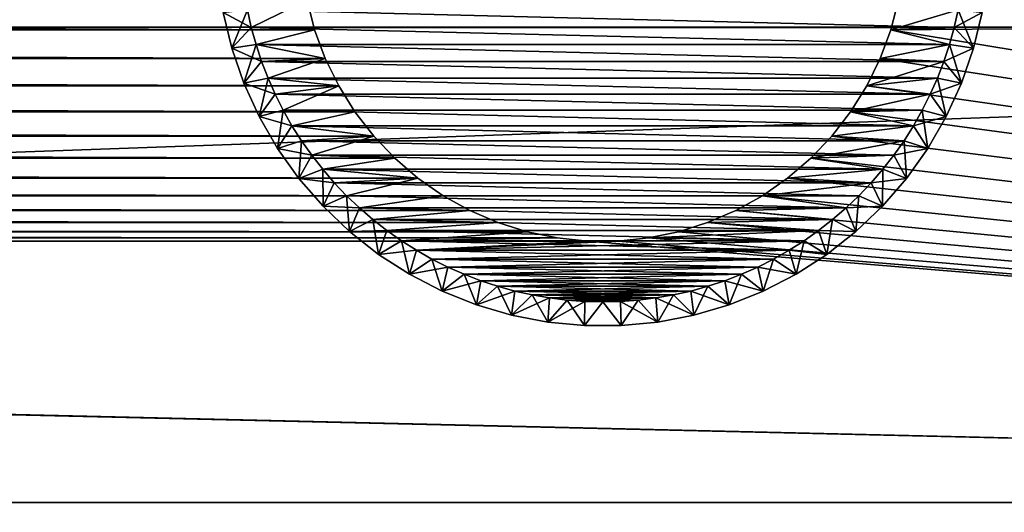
# Model space of a CAD drawing. Extents: x -320 to 320, y -695 to 695.
# Tile 154 of 169: x 141 to 182, y 432 to 453. Entities that reach past the tile are written whole.
import ezdxf

# ---------------------------------------------------------------- set-up
doc = ezdxf.new("R2010")
doc.units = 0
doc.header["$LTSCALE"] = 50.062222
for name, color, linetype in [('1', 7, 'CONTINUOUS'), ('100', 7, 'CONTINUOUS'), ('107', 7, 'CONTINUOUS'), ('108', 7, 'CONTINUOUS'), ('110', 7, 'CONTINUOUS'), ('118', 7, 'CONTINUOUS'), ('120', 7, 'CONTINUOUS'), ('2', 7, 'CONTINUOUS')]:
    doc.layers.add(name, color=color, linetype=linetype)

msp = doc.modelspace()

# ---------------------------------------------------------------- linework, layer by layer
at = {"layer": '1', "color": 7, "linetype": 'CONTINUOUS'}
for points in [[(-152.756, 453.484), (153.073, 452.258), (-153.073, 452.258), (-152.756, 453.484)], [(152.756, 453.484), (153.073, 452.258), (-152.756, 453.484), (152.756, 453.484)], [(177.244, 453.484), (293.162, 453.208), (176.927, 452.258), (177.244, 453.484)], [(293.162, 453.208), (295.58, 432.7), (176.927, 452.258), (293.162, 453.208)], [(-153.073, 452.258), (153.513, 451.071), (-153.513, 451.071), (-153.073, 452.258)], [(153.073, 452.258), (153.513, 451.071), (-153.073, 452.258), (153.073, 452.258)], [(176.927, 452.258), (295.58, 432.7), (176.487, 451.071), (176.927, 452.258)], [(-153.513, 451.071), (154.071, 449.934), (-154.071, 449.934), (-153.513, 451.071)], [(153.513, 451.071), (154.071, 449.934), (-153.513, 451.071), (153.513, 451.071)], [(176.487, 451.071), (295.58, 432.7), (175.929, 449.934), (176.487, 451.071)], [(-154.071, 449.934), (154.74, 448.859), (-154.74, 448.859), (-154.071, 449.934)], [(154.071, 449.934), (154.74, 448.859), (-154.071, 449.934), (154.071, 449.934)], [(175.929, 449.934), (295.58, 432.7), (175.26, 448.859), (175.929, 449.934)], [(-154.74, 448.859), (155.516, 447.858), (-155.515, 447.858), (-154.74, 448.859)], [(154.74, 448.859), (155.516, 447.858), (-154.74, 448.859), (154.74, 448.859)], [(175.26, 448.859), (295.58, 432.7), (174.485, 447.858), (175.26, 448.859)], [(-155.515, 447.858), (156.388, 446.94), (-156.388, 446.94), (-155.515, 447.858)], [(155.516, 447.858), (156.388, 446.94), (-155.515, 447.858), (155.516, 447.858)], [(174.485, 447.858), (295.58, 432.7), (173.612, 446.94), (174.485, 447.858)], [(-156.388, 446.94), (157.349, 446.115), (-157.349, 446.115), (-156.388, 446.94)], [(156.388, 446.94), (157.349, 446.115), (-156.388, 446.94), (156.388, 446.94)], [(173.612, 446.94), (295.58, 432.7), (172.651, 446.115), (173.612, 446.94)], [(-157.349, 446.115), (158.388, 445.392), (-158.388, 445.392), (-157.349, 446.115)], [(157.349, 446.115), (158.388, 445.392), (-157.349, 446.115), (157.349, 446.115)], [(172.651, 446.115), (295.58, 432.7), (171.612, 445.392), (172.651, 446.115)], [(-158.388, 445.392), (159.495, 444.777), (-159.495, 444.777), (-158.388, 445.392)], [(158.388, 445.392), (159.495, 444.777), (-158.388, 445.392), (158.388, 445.392)], [(171.612, 445.392), (295.58, 432.7), (170.505, 444.777), (171.612, 445.392)], [(-159.495, 444.777), (160.659, 444.278), (-160.659, 444.278), (-159.495, 444.777)], [(159.495, 444.777), (160.659, 444.278), (-159.495, 444.777), (159.495, 444.777)], [(170.505, 444.777), (295.58, 432.7), (169.341, 444.278), (170.505, 444.777)], [(-161.867, 443.899), (163.107, 443.644), (-163.107, 443.644), (-161.867, 443.899)], [(-160.659, 444.278), (161.867, 443.899), (-161.867, 443.899), (-160.659, 444.278)], [(161.867, 443.899), (163.107, 443.644), (-161.867, 443.899), (161.867, 443.899)], [(160.659, 444.278), (161.867, 443.899), (-160.659, 444.278), (160.659, 444.278)], [(168.133, 443.899), (295.58, 432.7), (166.893, 443.644), (168.133, 443.899)], [(169.341, 444.278), (295.58, 432.7), (168.133, 443.899), (169.341, 444.278)], [(295.58, 432.7), (-295.58, 432.7), (-165.633, 443.516), (295.58, 432.7)], [(-164.367, 443.516), (295.58, 432.7), (-165.633, 443.516), (-164.367, 443.516)], [(-163.107, 443.644), (164.367, 443.516), (-164.367, 443.516), (-163.107, 443.644)], [(164.367, 443.516), (295.58, 432.7), (-164.367, 443.516), (164.367, 443.516)], [(163.107, 443.644), (164.367, 443.516), (-163.107, 443.644), (163.107, 443.644)], [(165.633, 443.516), (295.58, 432.7), (164.367, 443.516), (165.633, 443.516)], [(166.893, 443.644), (295.58, 432.7), (165.633, 443.516), (166.893, 443.644)], [(-297.887, 412.179), (-295.58, 432.7), (297.887, 412.179), (-297.887, 412.179)], [(297.887, 412.179), (-295.58, 432.7), (295.58, 432.7), (297.887, 412.179)]]:
    msp.add_3dface(points, dxfattribs=at)
at = {"layer": '100', "color": 7, "linetype": 'CONTINUOUS'}
for points in [[(153.073, 452.258), (152.756, 453.484), (153.073, 452.258, -9), (153.073, 452.258)], [(153.073, 452.258, -9), (152.756, 453.484), (152.756, 453.484, -9), (153.073, 452.258, -9)], [(177.244, 453.484), (176.927, 452.258), (177.244, 453.484, -9), (177.244, 453.484)], [(177.244, 453.484, -9), (176.927, 452.258), (176.927, 452.258, -9), (177.244, 453.484, -9)], [(153.513, 451.071), (153.073, 452.258), (153.513, 451.071, -9), (153.513, 451.071)], [(153.513, 451.071, -9), (153.073, 452.258), (153.073, 452.258, -9), (153.513, 451.071, -9)], [(176.927, 452.258), (176.487, 451.071), (176.927, 452.258, -9), (176.927, 452.258)], [(176.927, 452.258, -9), (176.487, 451.071), (176.487, 451.071, -9), (176.927, 452.258, -9)], [(154.071, 449.934), (153.513, 451.071), (154.071, 449.934, -9), (154.071, 449.934)], [(154.071, 449.934, -9), (153.513, 451.071), (153.513, 451.071, -9), (154.071, 449.934, -9)], [(176.487, 451.071), (175.929, 449.934), (176.487, 451.071, -9), (176.487, 451.071)], [(176.487, 451.071, -9), (175.929, 449.934), (175.929, 449.934, -9), (176.487, 451.071, -9)], [(154.74, 448.859), (154.071, 449.934), (154.74, 448.859, -9), (154.74, 448.859)], [(154.74, 448.859, -9), (154.071, 449.934), (154.071, 449.934, -9), (154.74, 448.859, -9)], [(175.929, 449.934), (175.26, 448.859), (175.929, 449.934, -9), (175.929, 449.934)], [(175.929, 449.934, -9), (175.26, 448.859), (175.26, 448.859, -9), (175.929, 449.934, -9)], [(155.516, 447.858), (154.74, 448.859), (155.516, 447.858, -9), (155.516, 447.858)], [(155.516, 447.858, -9), (154.74, 448.859), (154.74, 448.859, -9), (155.516, 447.858, -9)], [(175.26, 448.859), (174.485, 447.858), (175.26, 448.859, -9), (175.26, 448.859)], [(175.26, 448.859, -9), (174.485, 447.858), (174.485, 447.858, -9), (175.26, 448.859, -9)], [(156.388, 446.94), (155.516, 447.858), (156.388, 446.94, -9), (156.388, 446.94)], [(156.388, 446.94, -9), (155.516, 447.858), (155.516, 447.858, -9), (156.388, 446.94, -9)], [(174.485, 447.858), (173.612, 446.94), (174.485, 447.858, -9), (174.485, 447.858)], [(174.485, 447.858, -9), (173.612, 446.94), (173.612, 446.94, -9), (174.485, 447.858, -9)], [(157.349, 446.115), (156.388, 446.94), (157.349, 446.115, -9), (157.349, 446.115)], [(157.349, 446.115, -9), (156.388, 446.94), (156.388, 446.94, -9), (157.349, 446.115, -9)], [(173.612, 446.94), (172.651, 446.115), (173.612, 446.94, -9), (173.612, 446.94)], [(173.612, 446.94, -9), (172.651, 446.115), (172.651, 446.115, -9), (173.612, 446.94, -9)], [(158.388, 445.392), (157.349, 446.115), (158.388, 445.392, -9), (158.388, 445.392)], [(158.388, 445.392, -9), (157.349, 446.115), (157.349, 446.115, -9), (158.388, 445.392, -9)], [(172.651, 446.115), (171.612, 445.392), (172.651, 446.115, -9), (172.651, 446.115)], [(172.651, 446.115, -9), (171.612, 445.392), (171.612, 445.392, -9), (172.651, 446.115, -9)], [(159.495, 444.777), (158.388, 445.392), (159.495, 444.777, -9), (159.495, 444.777)], [(159.495, 444.777, -9), (158.388, 445.392), (158.388, 445.392, -9), (159.495, 444.777, -9)], [(171.612, 445.392), (170.505, 444.777), (171.612, 445.392, -9), (171.612, 445.392)], [(171.612, 445.392, -9), (170.505, 444.777), (170.505, 444.777, -9), (171.612, 445.392, -9)], [(160.659, 444.278), (159.495, 444.777), (160.659, 444.278, -9), (160.659, 444.278)], [(160.659, 444.278, -9), (159.495, 444.777), (159.495, 444.777, -9), (160.659, 444.278, -9)], [(170.505, 444.777), (169.341, 444.278), (170.505, 444.777, -9), (170.505, 444.777)], [(170.505, 444.777, -9), (169.341, 444.278), (169.341, 444.278, -9), (170.505, 444.777, -9)], [(161.867, 443.899), (160.659, 444.278), (161.867, 443.899, -9), (161.867, 443.899)], [(161.867, 443.899, -9), (160.659, 444.278), (160.659, 444.278, -9), (161.867, 443.899, -9)], [(163.107, 443.644), (161.867, 443.899), (163.107, 443.644, -9), (163.107, 443.644)], [(163.107, 443.644, -9), (161.867, 443.899), (161.867, 443.899, -9), (163.107, 443.644, -9)], [(168.133, 443.899), (166.893, 443.644), (168.133, 443.899, -9), (168.133, 443.899)], [(168.133, 443.899, -9), (166.893, 443.644), (166.893, 443.644, -9), (168.133, 443.899, -9)], [(169.341, 444.278), (168.133, 443.899), (169.341, 444.278, -9), (169.341, 444.278)], [(169.341, 444.278, -9), (168.133, 443.899), (168.133, 443.899, -9), (169.341, 444.278, -9)], [(164.367, 443.516), (163.107, 443.644), (164.367, 443.516, -9), (164.367, 443.516)], [(164.367, 443.516, -9), (163.107, 443.644), (163.107, 443.644, -9), (164.367, 443.516, -9)], [(165.633, 443.516), (164.367, 443.516), (165.633, 443.516, -9), (165.633, 443.516)], [(165.633, 443.516, -9), (164.367, 443.516), (164.367, 443.516, -9), (165.633, 443.516, -9)], [(166.893, 443.644), (165.633, 443.516), (166.893, 443.644, -9), (166.893, 443.644)], [(166.893, 443.644, -9), (165.633, 443.516), (165.633, 443.516, -9), (166.893, 443.644, -9)]]:
    msp.add_3dface(points, dxfattribs=at)
at = {"layer": '107', "color": 7, "linetype": 'CONTINUOUS'}
for points in [[(150.45, 452.355, -9), (152.756, 453.484, -9), (150.288, 453.074, -9), (150.45, 452.355, -9)], [(153.073, 452.258, -9), (152.756, 453.484, -9), (150.45, 452.355, -9), (153.073, 452.258, -9)], [(177.244, 453.484, -9), (176.927, 452.258, -9), (179.712, 453.074, -9), (177.244, 453.484, -9)], [(179.712, 453.074, -9), (176.927, 452.258, -9), (179.55, 452.355, -9), (179.712, 453.074, -9)], [(150.646, 451.646, -9), (153.073, 452.258, -9), (150.45, 452.355, -9), (150.646, 451.646, -9)], [(153.513, 451.071, -9), (153.073, 452.258, -9), (150.646, 451.646, -9), (153.513, 451.071, -9)], [(176.927, 452.258, -9), (176.487, 451.071, -9), (179.354, 451.646, -9), (176.927, 452.258, -9)], [(179.55, 452.355, -9), (176.927, 452.258, -9), (179.354, 451.646, -9), (179.55, 452.355, -9)], [(150.877, 450.947, -9), (153.513, 451.071, -9), (150.646, 451.646, -9), (150.877, 450.947, -9)], [(179.354, 451.646, -9), (176.487, 451.071, -9), (179.123, 450.947, -9), (179.354, 451.646, -9)], [(151.142, 450.26, -9), (153.513, 451.071, -9), (150.877, 450.947, -9), (151.142, 450.26, -9)], [(154.071, 449.934, -9), (153.513, 451.071, -9), (151.142, 450.26, -9), (154.071, 449.934, -9)], [(176.487, 451.071, -9), (175.929, 449.934, -9), (179.123, 450.947, -9), (176.487, 451.071, -9)], [(179.123, 450.947, -9), (175.929, 449.934, -9), (178.858, 450.26, -9), (179.123, 450.947, -9)], [(151.44, 449.587, -9), (154.071, 449.934, -9), (151.142, 450.26, -9), (151.44, 449.587, -9)], [(178.858, 450.26, -9), (175.929, 449.934, -9), (178.56, 449.587, -9), (178.858, 450.26, -9)], [(151.771, 448.929, -9), (154.071, 449.934, -9), (151.44, 449.587, -9), (151.771, 448.929, -9)], [(154.74, 448.859, -9), (154.071, 449.934, -9), (151.771, 448.929, -9), (154.74, 448.859, -9)], [(175.929, 449.934, -9), (175.26, 448.859, -9), (178.56, 449.587, -9), (175.929, 449.934, -9)], [(178.56, 449.587, -9), (175.26, 448.859, -9), (178.229, 448.929, -9), (178.56, 449.587, -9)], [(152.134, 448.288, -9), (154.74, 448.859, -9), (151.771, 448.929, -9), (152.134, 448.288, -9)], [(155.516, 447.858, -9), (154.74, 448.859, -9), (152.134, 448.288, -9), (155.516, 447.858, -9)], [(175.26, 448.859, -9), (174.485, 447.858, -9), (177.866, 448.288, -9), (175.26, 448.859, -9)], [(178.229, 448.929, -9), (175.26, 448.859, -9), (177.866, 448.288, -9), (178.229, 448.929, -9)], [(152.528, 447.666, -9), (155.516, 447.858, -9), (152.134, 448.288, -9), (152.528, 447.666, -9)], [(177.866, 448.288, -9), (174.485, 447.858, -9), (177.472, 447.666, -9), (177.866, 448.288, -9)], [(152.952, 447.065, -9), (155.516, 447.858, -9), (152.528, 447.666, -9), (152.952, 447.065, -9)], [(156.388, 446.94, -9), (155.516, 447.858, -9), (152.952, 447.065, -9), (156.388, 446.94, -9)], [(174.485, 447.858, -9), (173.612, 446.94, -9), (177.472, 447.666, -9), (174.485, 447.858, -9)], [(177.472, 447.666, -9), (173.612, 446.94, -9), (177.048, 447.065, -9), (177.472, 447.666, -9)], [(153.405, 446.484, -9), (156.388, 446.94, -9), (152.952, 447.065, -9), (153.405, 446.484, -9)], [(157.349, 446.115, -9), (156.388, 446.94, -9), (153.405, 446.484, -9), (157.349, 446.115, -9)], [(173.612, 446.94, -9), (172.651, 446.115, -9), (176.595, 446.484, -9), (173.612, 446.94, -9)], [(177.048, 447.065, -9), (173.612, 446.94, -9), (176.595, 446.484, -9), (177.048, 447.065, -9)], [(153.886, 445.927, -9), (157.349, 446.115, -9), (153.405, 446.484, -9), (153.886, 445.927, -9)], [(176.595, 446.484, -9), (172.651, 446.115, -9), (176.114, 445.927, -9), (176.595, 446.484, -9)], [(154.393, 445.393, -9), (157.349, 446.115, -9), (153.886, 445.927, -9), (154.393, 445.393, -9)], [(158.388, 445.392, -9), (157.349, 446.115, -9), (154.393, 445.393, -9), (158.388, 445.392, -9)], [(172.651, 446.115, -9), (171.612, 445.392, -9), (176.114, 445.927, -9), (172.651, 446.115, -9)], [(176.114, 445.927, -9), (171.612, 445.392, -9), (175.607, 445.393, -9), (176.114, 445.927, -9)], [(154.927, 444.886, -9), (158.388, 445.392, -9), (154.393, 445.393, -9), (154.927, 444.886, -9)], [(159.495, 444.777, -9), (158.388, 445.392, -9), (154.927, 444.886, -9), (159.495, 444.777, -9)], [(171.612, 445.392, -9), (170.505, 444.777, -9), (175.073, 444.886, -9), (171.612, 445.392, -9)], [(175.607, 445.393, -9), (171.612, 445.392, -9), (175.073, 444.886, -9), (175.607, 445.393, -9)], [(155.484, 444.405, -9), (159.495, 444.777, -9), (154.927, 444.886, -9), (155.484, 444.405, -9)], [(160.659, 444.278, -9), (159.495, 444.777, -9), (155.484, 444.405, -9), (160.659, 444.278, -9)], [(170.505, 444.777, -9), (169.341, 444.278, -9), (174.516, 444.405, -9), (170.505, 444.777, -9)], [(175.073, 444.886, -9), (170.505, 444.777, -9), (174.516, 444.405, -9), (175.073, 444.886, -9)], [(156.065, 443.952, -9), (160.659, 444.278, -9), (155.484, 444.405, -9), (156.065, 443.952, -9)], [(174.516, 444.405, -9), (169.341, 444.278, -9), (173.935, 443.952, -9), (174.516, 444.405, -9)], [(161.867, 443.899, -9), (160.659, 444.278, -9), (156.065, 443.952, -9), (161.867, 443.899, -9)], [(156.666, 443.528, -9), (161.867, 443.899, -9), (156.065, 443.952, -9), (156.666, 443.528, -9)], [(163.107, 443.644, -9), (161.867, 443.899, -9), (156.666, 443.528, -9), (163.107, 443.644, -9)], [(168.133, 443.899, -9), (166.893, 443.644, -9), (173.935, 443.952, -9), (168.133, 443.899, -9)], [(173.935, 443.952, -9), (166.893, 443.644, -9), (173.334, 443.528, -9), (173.935, 443.952, -9)], [(169.341, 444.278, -9), (168.133, 443.899, -9), (173.935, 443.952, -9), (169.341, 444.278, -9)], [(164.367, 443.516, -9), (163.107, 443.644, -9), (156.666, 443.528, -9), (164.367, 443.516, -9)], [(157.288, 443.134, -9), (164.367, 443.516, -9), (156.666, 443.528, -9), (157.288, 443.134, -9)], [(173.334, 443.528, -9), (165.633, 443.516, -9), (157.288, 443.134, -9), (173.334, 443.528, -9)], [(172.712, 443.134, -9), (173.334, 443.528, -9), (157.288, 443.134, -9), (172.712, 443.134, -9)], [(165.633, 443.516, -9), (164.367, 443.516, -9), (157.288, 443.134, -9), (165.633, 443.516, -9)], [(166.893, 443.644, -9), (165.633, 443.516, -9), (173.334, 443.528, -9), (166.893, 443.644, -9)], [(157.929, 442.771, -9), (172.712, 443.134, -9), (157.288, 443.134, -9), (157.929, 442.771, -9)], [(172.071, 442.771, -9), (172.712, 443.134, -9), (157.929, 442.771, -9), (172.071, 442.771, -9)], [(158.587, 442.44, -9), (172.071, 442.771, -9), (157.929, 442.771, -9), (158.587, 442.44, -9)], [(171.413, 442.44, -9), (172.071, 442.771, -9), (158.587, 442.44, -9), (171.413, 442.44, -9)], [(159.26, 442.142, -9), (171.413, 442.44, -9), (158.587, 442.44, -9), (159.26, 442.142, -9)], [(170.74, 442.142, -9), (171.413, 442.44, -9), (159.26, 442.142, -9), (170.74, 442.142, -9)], [(159.947, 441.877, -9), (170.74, 442.142, -9), (159.26, 442.142, -9), (159.947, 441.877, -9)], [(170.053, 441.877, -9), (170.74, 442.142, -9), (159.947, 441.877, -9), (170.053, 441.877, -9)], [(160.646, 441.646, -9), (170.053, 441.877, -9), (159.947, 441.877, -9), (160.646, 441.646, -9)], [(169.354, 441.646, -9), (170.053, 441.877, -9), (160.646, 441.646, -9), (169.354, 441.646, -9)], [(161.355, 441.45, -9), (169.354, 441.646, -9), (160.646, 441.646, -9), (161.355, 441.45, -9)], [(168.645, 441.45, -9), (169.354, 441.646, -9), (161.355, 441.45, -9), (168.645, 441.45, -9)], [(162.074, 441.288, -9), (168.645, 441.45, -9), (161.355, 441.45, -9), (162.074, 441.288, -9)], [(167.926, 441.288, -9), (168.645, 441.45, -9), (162.074, 441.288, -9), (167.926, 441.288, -9)], [(162.799, 441.162, -9), (167.926, 441.288, -9), (162.074, 441.288, -9), (162.799, 441.162, -9)], [(167.201, 441.162, -9), (167.926, 441.288, -9), (162.799, 441.162, -9), (167.201, 441.162, -9)], [(163.53, 441.072, -9), (167.201, 441.162, -9), (162.799, 441.162, -9), (163.53, 441.072, -9)], [(166.47, 441.072, -9), (167.201, 441.162, -9), (163.53, 441.072, -9), (166.47, 441.072, -9)], [(164.264, 441.018, -9), (166.47, 441.072, -9), (163.53, 441.072, -9), (164.264, 441.018, -9)], [(165.736, 441.018, -9), (166.47, 441.072, -9), (164.264, 441.018, -9), (165.736, 441.018, -9)], [(165, 441, -9), (165.736, 441.018, -9), (164.264, 441.018, -9), (165, 441, -9)]]:
    msp.add_3dface(points, dxfattribs=at)
at = {"layer": '108', "color": 7, "linetype": 'CONTINUOUS'}
for points in [[(150.45, 452.355, -59), (150.288, 453.074, -59), (179.55, 452.355, -59), (150.45, 452.355, -59)], [(179.55, 452.355, -59), (150.288, 453.074, -59), (179.712, 453.074, -59), (179.55, 452.355, -59)], [(150.646, 451.646, -59), (150.45, 452.355, -59), (179.354, 451.646, -59), (150.646, 451.646, -59)], [(179.354, 451.646, -59), (150.45, 452.355, -59), (179.55, 452.355, -59), (179.354, 451.646, -59)], [(150.877, 450.947, -59), (150.646, 451.646, -59), (179.123, 450.947, -59), (150.877, 450.947, -59)], [(179.123, 450.947, -59), (150.646, 451.646, -59), (179.354, 451.646, -59), (179.123, 450.947, -59)], [(151.142, 450.26, -59), (150.877, 450.947, -59), (178.858, 450.26, -59), (151.142, 450.26, -59)], [(178.858, 450.26, -59), (150.877, 450.947, -59), (179.123, 450.947, -59), (178.858, 450.26, -59)], [(151.44, 449.587, -59), (151.142, 450.26, -59), (178.56, 449.587, -59), (151.44, 449.587, -59)], [(178.56, 449.587, -59), (151.142, 450.26, -59), (178.858, 450.26, -59), (178.56, 449.587, -59)], [(151.771, 448.929, -59), (151.44, 449.587, -59), (178.229, 448.929, -59), (151.771, 448.929, -59)], [(178.229, 448.929, -59), (151.44, 449.587, -59), (178.56, 449.587, -59), (178.229, 448.929, -59)], [(152.134, 448.288, -59), (151.771, 448.929, -59), (177.866, 448.288, -59), (152.134, 448.288, -59)], [(177.866, 448.288, -59), (151.771, 448.929, -59), (178.229, 448.929, -59), (177.866, 448.288, -59)], [(152.528, 447.666, -59), (152.134, 448.288, -59), (177.472, 447.666, -59), (152.528, 447.666, -59)], [(177.472, 447.666, -59), (152.134, 448.288, -59), (177.866, 448.288, -59), (177.472, 447.666, -59)], [(152.952, 447.065, -59), (152.528, 447.666, -59), (177.048, 447.065, -59), (152.952, 447.065, -59)], [(177.048, 447.065, -59), (152.528, 447.666, -59), (177.472, 447.666, -59), (177.048, 447.065, -59)], [(153.405, 446.484, -59), (152.952, 447.065, -59), (176.595, 446.484, -59), (153.405, 446.484, -59)], [(176.595, 446.484, -59), (152.952, 447.065, -59), (177.048, 447.065, -59), (176.595, 446.484, -59)], [(153.886, 445.927, -59), (153.405, 446.484, -59), (176.114, 445.927, -59), (153.886, 445.927, -59)], [(176.114, 445.927, -59), (153.405, 446.484, -59), (176.595, 446.484, -59), (176.114, 445.927, -59)], [(154.393, 445.393, -59), (153.886, 445.927, -59), (175.607, 445.393, -59), (154.393, 445.393, -59)], [(175.607, 445.393, -59), (153.886, 445.927, -59), (176.114, 445.927, -59), (175.607, 445.393, -59)], [(154.927, 444.886, -59), (154.393, 445.393, -59), (175.073, 444.886, -59), (154.927, 444.886, -59)], [(175.073, 444.886, -59), (154.393, 445.393, -59), (175.607, 445.393, -59), (175.073, 444.886, -59)], [(155.484, 444.405, -59), (154.927, 444.886, -59), (174.516, 444.405, -59), (155.484, 444.405, -59)], [(174.516, 444.405, -59), (154.927, 444.886, -59), (175.073, 444.886, -59), (174.516, 444.405, -59)], [(156.065, 443.952, -59), (155.484, 444.405, -59), (173.935, 443.952, -59), (156.065, 443.952, -59)], [(173.935, 443.952, -59), (155.484, 444.405, -59), (174.516, 444.405, -59), (173.935, 443.952, -59)], [(156.666, 443.528, -59), (156.065, 443.952, -59), (173.334, 443.528, -59), (156.666, 443.528, -59)], [(173.334, 443.528, -59), (156.065, 443.952, -59), (173.935, 443.952, -59), (173.334, 443.528, -59)], [(157.288, 443.134, -59), (156.666, 443.528, -59), (172.712, 443.134, -59), (157.288, 443.134, -59)], [(172.712, 443.134, -59), (156.666, 443.528, -59), (173.334, 443.528, -59), (172.712, 443.134, -59)], [(157.929, 442.771, -59), (157.288, 443.134, -59), (172.071, 442.771, -59), (157.929, 442.771, -59)], [(172.071, 442.771, -59), (157.288, 443.134, -59), (172.712, 443.134, -59), (172.071, 442.771, -59)], [(158.587, 442.44, -59), (157.929, 442.771, -59), (171.413, 442.44, -59), (158.587, 442.44, -59)], [(171.413, 442.44, -59), (157.929, 442.771, -59), (172.071, 442.771, -59), (171.413, 442.44, -59)], [(159.26, 442.142, -59), (158.587, 442.44, -59), (170.74, 442.142, -59), (159.26, 442.142, -59)], [(170.74, 442.142, -59), (158.587, 442.44, -59), (171.413, 442.44, -59), (170.74, 442.142, -59)], [(159.947, 441.877, -59), (159.26, 442.142, -59), (170.053, 441.877, -59), (159.947, 441.877, -59)], [(170.053, 441.877, -59), (159.26, 442.142, -59), (170.74, 442.142, -59), (170.053, 441.877, -59)], [(160.646, 441.646, -59), (159.947, 441.877, -59), (169.354, 441.646, -59), (160.646, 441.646, -59)], [(169.354, 441.646, -59), (159.947, 441.877, -59), (170.053, 441.877, -59), (169.354, 441.646, -59)], [(161.355, 441.45, -59), (160.646, 441.646, -59), (168.645, 441.45, -59), (161.355, 441.45, -59)], [(168.645, 441.45, -59), (160.646, 441.646, -59), (169.354, 441.646, -59), (168.645, 441.45, -59)], [(162.074, 441.288, -59), (161.355, 441.45, -59), (167.926, 441.288, -59), (162.074, 441.288, -59)], [(167.926, 441.288, -59), (161.355, 441.45, -59), (168.645, 441.45, -59), (167.926, 441.288, -59)], [(162.799, 441.162, -59), (162.074, 441.288, -59), (167.201, 441.162, -59), (162.799, 441.162, -59)], [(167.201, 441.162, -59), (162.074, 441.288, -59), (167.926, 441.288, -59), (167.201, 441.162, -59)], [(163.53, 441.072, -59), (162.799, 441.162, -59), (166.47, 441.072, -59), (163.53, 441.072, -59)], [(166.47, 441.072, -59), (162.799, 441.162, -59), (167.201, 441.162, -59), (166.47, 441.072, -59)], [(164.264, 441.018, -59), (163.53, 441.072, -59), (165.736, 441.018, -59), (164.264, 441.018, -59)], [(165.736, 441.018, -59), (163.53, 441.072, -59), (166.47, 441.072, -59), (165.736, 441.018, -59)], [(165, 441, -59), (164.264, 441.018, -59), (165.736, 441.018, -59), (165, 441, -59)]]:
    msp.add_3dface(points, dxfattribs=at)
at = {"layer": '110', "color": 7, "linetype": 'CONTINUOUS'}
for points in [[(149.289, 452.972, -58), (149.648, 451.492, -58), (149.289, 452.972, -10), (149.289, 452.972, -58)], [(149.289, 452.972, -10), (149.648, 451.492, -58), (149.648, 451.492, -10), (149.289, 452.972, -10)], [(180.352, 451.492, -58), (180.711, 452.972, -58), (180.352, 451.492, -10), (180.352, 451.492, -58)], [(180.352, 451.492, -10), (180.711, 452.972, -58), (180.711, 452.972, -10), (180.352, 451.492, -10)], [(149.648, 451.492, -58), (150.146, 450.053, -58), (149.648, 451.492, -10), (149.648, 451.492, -58)], [(149.648, 451.492, -10), (150.146, 450.053, -58), (150.146, 450.053, -10), (149.648, 451.492, -10)], [(179.854, 450.053, -58), (180.352, 451.492, -58), (179.854, 450.053, -10), (179.854, 450.053, -58)], [(179.854, 450.053, -10), (180.352, 451.492, -58), (180.352, 451.492, -10), (179.854, 450.053, -10)], [(150.146, 450.053, -58), (150.779, 448.668, -58), (150.146, 450.053, -10), (150.146, 450.053, -58)], [(150.146, 450.053, -10), (150.779, 448.668, -58), (150.779, 448.668, -10), (150.146, 450.053, -10)], [(179.221, 448.668, -58), (179.854, 450.053, -58), (179.221, 448.668, -10), (179.221, 448.668, -58)], [(179.221, 448.668, -10), (179.854, 450.053, -58), (179.854, 450.053, -10), (179.221, 448.668, -10)], [(150.779, 448.668, -58), (151.54, 447.35, -58), (150.779, 448.668, -10), (150.779, 448.668, -58)], [(150.779, 448.668, -10), (151.54, 447.35, -58), (151.54, 447.35, -10), (150.779, 448.668, -10)], [(178.46, 447.35, -58), (179.221, 448.668, -58), (178.46, 447.35, -10), (178.46, 447.35, -58)], [(178.46, 447.35, -10), (179.221, 448.668, -58), (179.221, 448.668, -10), (178.46, 447.35, -10)], [(151.54, 447.35, -58), (152.423, 446.109, -58), (151.54, 447.35, -10), (151.54, 447.35, -58)], [(151.54, 447.35, -10), (152.423, 446.109, -58), (152.423, 446.109, -10), (151.54, 447.35, -10)], [(177.577, 446.109, -58), (178.46, 447.35, -58), (177.577, 446.109, -10), (177.577, 446.109, -58)], [(177.577, 446.109, -10), (178.46, 447.35, -58), (178.46, 447.35, -10), (177.577, 446.109, -10)], [(152.423, 446.109, -58), (153.42, 444.959, -58), (152.423, 446.109, -10), (152.423, 446.109, -58)], [(152.423, 446.109, -10), (153.42, 444.959, -58), (153.42, 444.959, -10), (152.423, 446.109, -10)], [(176.58, 444.959, -58), (177.577, 446.109, -58), (176.58, 444.959, -10), (176.58, 444.959, -58)], [(176.58, 444.959, -10), (177.577, 446.109, -58), (177.577, 446.109, -10), (176.58, 444.959, -10)], [(153.42, 444.959, -58), (154.522, 443.908, -58), (153.42, 444.959, -10), (153.42, 444.959, -58)], [(153.42, 444.959, -10), (154.522, 443.908, -58), (154.522, 443.908, -10), (153.42, 444.959, -10)], [(175.478, 443.908, -58), (176.58, 444.959, -58), (175.478, 443.908, -10), (175.478, 443.908, -58)], [(175.478, 443.908, -10), (176.58, 444.959, -58), (176.58, 444.959, -10), (175.478, 443.908, -10)], [(154.522, 443.908, -58), (155.719, 442.967, -58), (154.522, 443.908, -10), (154.522, 443.908, -58)], [(154.522, 443.908, -10), (155.719, 442.967, -58), (155.719, 442.967, -10), (154.522, 443.908, -10)], [(174.281, 442.967, -58), (175.478, 443.908, -58), (174.281, 442.967, -10), (174.281, 442.967, -58)], [(174.281, 442.967, -10), (175.478, 443.908, -58), (175.478, 443.908, -10), (174.281, 442.967, -10)], [(155.719, 442.967, -58), (157, 442.144, -58), (155.719, 442.967, -10), (155.719, 442.967, -58)], [(155.719, 442.967, -10), (157, 442.144, -58), (157, 442.144, -10), (155.719, 442.967, -10)], [(173, 442.144, -58), (174.281, 442.967, -58), (173, 442.144, -10), (173, 442.144, -58)], [(173, 442.144, -10), (174.281, 442.967, -58), (174.281, 442.967, -10), (173, 442.144, -10)], [(157, 442.144, -58), (158.353, 441.446, -58), (157, 442.144, -10), (157, 442.144, -58)], [(157, 442.144, -10), (158.353, 441.446, -58), (158.353, 441.446, -10), (157, 442.144, -10)], [(171.647, 441.446, -58), (173, 442.144, -58), (171.647, 441.446, -10), (171.647, 441.446, -58)], [(171.647, 441.446, -10), (173, 442.144, -58), (173, 442.144, -10), (171.647, 441.446, -10)], [(158.353, 441.446, -58), (159.767, 440.88, -58), (158.353, 441.446, -10), (158.353, 441.446, -58)], [(158.353, 441.446, -10), (159.767, 440.88, -58), (159.767, 440.88, -10), (158.353, 441.446, -10)], [(170.233, 440.88, -58), (171.647, 441.446, -58), (170.233, 440.88, -10), (170.233, 440.88, -58)], [(170.233, 440.88, -10), (171.647, 441.446, -58), (171.647, 441.446, -10), (170.233, 440.88, -10)], [(159.767, 440.88, -58), (161.228, 440.451, -58), (159.767, 440.88, -10), (159.767, 440.88, -58)], [(159.767, 440.88, -10), (161.228, 440.451, -58), (161.228, 440.451, -10), (159.767, 440.88, -10)], [(168.772, 440.451, -58), (170.233, 440.88, -58), (168.772, 440.451, -10), (168.772, 440.451, -58)], [(168.772, 440.451, -10), (170.233, 440.88, -58), (170.233, 440.88, -10), (168.772, 440.451, -10)], [(161.228, 440.451, -58), (162.723, 440.163, -58), (161.228, 440.451, -10), (161.228, 440.451, -58)], [(161.228, 440.451, -10), (162.723, 440.163, -58), (162.723, 440.163, -10), (161.228, 440.451, -10)], [(167.277, 440.163, -58), (168.772, 440.451, -58), (167.277, 440.163, -10), (167.277, 440.163, -58)], [(167.277, 440.163, -10), (168.772, 440.451, -58), (168.772, 440.451, -10), (167.277, 440.163, -10)], [(162.723, 440.163, -58), (164.239, 440.018, -58), (162.723, 440.163, -10), (162.723, 440.163, -58)], [(162.723, 440.163, -10), (164.239, 440.018, -58), (164.239, 440.018, -10), (162.723, 440.163, -10)], [(164.239, 440.018, -58), (165.761, 440.018, -58), (164.239, 440.018, -10), (164.239, 440.018, -58)], [(164.239, 440.018, -10), (165.761, 440.018, -58), (165.761, 440.018, -10), (164.239, 440.018, -10)], [(165.761, 440.018, -58), (167.277, 440.163, -58), (165.761, 440.018, -10), (165.761, 440.018, -58)], [(165.761, 440.018, -10), (167.277, 440.163, -58), (167.277, 440.163, -10), (165.761, 440.018, -10)]]:
    msp.add_3dface(points, dxfattribs=at)
at = {"layer": '118', "color": 7, "linetype": 'CONTINUOUS'}
for points in [[(150.288, 453.074, -59), (150.45, 452.355, -59), (149.289, 452.972, -58), (150.288, 453.074, -59)], [(150.45, 452.355, -59), (149.648, 451.492, -58), (149.289, 452.972, -58), (150.45, 452.355, -59)], [(179.55, 452.355, -59), (179.712, 453.074, -59), (180.352, 451.492, -58), (179.55, 452.355, -59)], [(179.712, 453.074, -59), (180.711, 452.972, -58), (180.352, 451.492, -58), (179.712, 453.074, -59)], [(150.45, 452.355, -59), (150.646, 451.646, -59), (149.648, 451.492, -58), (150.45, 452.355, -59)], [(179.354, 451.646, -59), (179.55, 452.355, -59), (180.352, 451.492, -58), (179.354, 451.646, -59)], [(150.646, 451.646, -59), (150.877, 450.947, -59), (149.648, 451.492, -58), (150.646, 451.646, -59)], [(179.123, 450.947, -59), (179.354, 451.646, -59), (179.854, 450.053, -58), (179.123, 450.947, -59)], [(179.354, 451.646, -59), (180.352, 451.492, -58), (179.854, 450.053, -58), (179.354, 451.646, -59)], [(150.877, 450.947, -59), (150.146, 450.053, -58), (149.648, 451.492, -58), (150.877, 450.947, -59)], [(150.877, 450.947, -59), (151.142, 450.26, -59), (150.146, 450.053, -58), (150.877, 450.947, -59)], [(178.858, 450.26, -59), (179.123, 450.947, -59), (179.854, 450.053, -58), (178.858, 450.26, -59)], [(151.142, 450.26, -59), (151.44, 449.587, -59), (150.146, 450.053, -58), (151.142, 450.26, -59)], [(151.44, 449.587, -59), (150.779, 448.668, -58), (150.146, 450.053, -58), (151.44, 449.587, -59)], [(178.56, 449.587, -59), (178.858, 450.26, -59), (179.221, 448.668, -58), (178.56, 449.587, -59)], [(178.858, 450.26, -59), (179.854, 450.053, -58), (179.221, 448.668, -58), (178.858, 450.26, -59)], [(151.44, 449.587, -59), (151.771, 448.929, -59), (150.779, 448.668, -58), (151.44, 449.587, -59)], [(178.229, 448.929, -59), (178.56, 449.587, -59), (179.221, 448.668, -58), (178.229, 448.929, -59)], [(151.771, 448.929, -59), (152.134, 448.288, -59), (150.779, 448.668, -58), (151.771, 448.929, -59)], [(177.866, 448.288, -59), (178.229, 448.929, -59), (178.46, 447.35, -58), (177.866, 448.288, -59)], [(178.229, 448.929, -59), (179.221, 448.668, -58), (178.46, 447.35, -58), (178.229, 448.929, -59)], [(152.134, 448.288, -59), (151.54, 447.35, -58), (150.779, 448.668, -58), (152.134, 448.288, -59)], [(152.134, 448.288, -59), (152.528, 447.666, -59), (151.54, 447.35, -58), (152.134, 448.288, -59)], [(177.472, 447.666, -59), (177.866, 448.288, -59), (178.46, 447.35, -58), (177.472, 447.666, -59)], [(152.528, 447.666, -59), (152.952, 447.065, -59), (151.54, 447.35, -58), (152.528, 447.666, -59)], [(177.048, 447.065, -59), (177.472, 447.666, -59), (177.577, 446.109, -58), (177.048, 447.065, -59)], [(177.472, 447.666, -59), (178.46, 447.35, -58), (177.577, 446.109, -58), (177.472, 447.666, -59)], [(152.952, 447.065, -59), (152.423, 446.109, -58), (151.54, 447.35, -58), (152.952, 447.065, -59)], [(152.952, 447.065, -59), (153.405, 446.484, -59), (152.423, 446.109, -58), (152.952, 447.065, -59)], [(176.595, 446.484, -59), (177.048, 447.065, -59), (177.577, 446.109, -58), (176.595, 446.484, -59)], [(153.405, 446.484, -59), (153.886, 445.927, -59), (152.423, 446.109, -58), (153.405, 446.484, -59)], [(176.114, 445.927, -59), (176.595, 446.484, -59), (176.58, 444.959, -58), (176.114, 445.927, -59)], [(176.595, 446.484, -59), (177.577, 446.109, -58), (176.58, 444.959, -58), (176.595, 446.484, -59)], [(153.886, 445.927, -59), (153.42, 444.959, -58), (152.423, 446.109, -58), (153.886, 445.927, -59)], [(153.886, 445.927, -59), (154.393, 445.393, -59), (153.42, 444.959, -58), (153.886, 445.927, -59)], [(175.607, 445.393, -59), (176.114, 445.927, -59), (176.58, 444.959, -58), (175.607, 445.393, -59)], [(154.393, 445.393, -59), (154.927, 444.886, -59), (153.42, 444.959, -58), (154.393, 445.393, -59)], [(175.073, 444.886, -59), (175.607, 445.393, -59), (175.478, 443.908, -58), (175.073, 444.886, -59)], [(175.607, 445.393, -59), (176.58, 444.959, -58), (175.478, 443.908, -58), (175.607, 445.393, -59)], [(154.927, 444.886, -59), (154.522, 443.908, -58), (153.42, 444.959, -58), (154.927, 444.886, -59)], [(154.927, 444.886, -59), (155.484, 444.405, -59), (154.522, 443.908, -58), (154.927, 444.886, -59)], [(174.516, 444.405, -59), (175.073, 444.886, -59), (175.478, 443.908, -58), (174.516, 444.405, -59)], [(155.484, 444.405, -59), (156.065, 443.952, -59), (154.522, 443.908, -58), (155.484, 444.405, -59)], [(173.935, 443.952, -59), (174.516, 444.405, -59), (174.281, 442.967, -58), (173.935, 443.952, -59)], [(174.516, 444.405, -59), (175.478, 443.908, -58), (174.281, 442.967, -58), (174.516, 444.405, -59)], [(156.065, 443.952, -59), (155.719, 442.967, -58), (154.522, 443.908, -58), (156.065, 443.952, -59)], [(156.065, 443.952, -59), (156.666, 443.528, -59), (155.719, 442.967, -58), (156.065, 443.952, -59)], [(173.334, 443.528, -59), (173.935, 443.952, -59), (174.281, 442.967, -58), (173.334, 443.528, -59)], [(156.666, 443.528, -59), (157.288, 443.134, -59), (155.719, 442.967, -58), (156.666, 443.528, -59)], [(172.712, 443.134, -59), (173.334, 443.528, -59), (173, 442.144, -58), (172.712, 443.134, -59)], [(173.334, 443.528, -59), (174.281, 442.967, -58), (173, 442.144, -58), (173.334, 443.528, -59)], [(157.288, 443.134, -59), (157, 442.144, -58), (155.719, 442.967, -58), (157.288, 443.134, -59)], [(157.288, 443.134, -59), (157.929, 442.771, -59), (157, 442.144, -58), (157.288, 443.134, -59)], [(172.071, 442.771, -59), (172.712, 443.134, -59), (173, 442.144, -58), (172.071, 442.771, -59)], [(157.929, 442.771, -59), (158.587, 442.44, -59), (157, 442.144, -58), (157.929, 442.771, -59)], [(171.413, 442.44, -59), (172.071, 442.771, -59), (171.647, 441.446, -58), (171.413, 442.44, -59)], [(172.071, 442.771, -59), (173, 442.144, -58), (171.647, 441.446, -58), (172.071, 442.771, -59)], [(158.587, 442.44, -59), (158.353, 441.446, -58), (157, 442.144, -58), (158.587, 442.44, -59)], [(158.587, 442.44, -59), (159.26, 442.142, -59), (158.353, 441.446, -58), (158.587, 442.44, -59)], [(170.74, 442.142, -59), (171.413, 442.44, -59), (171.647, 441.446, -58), (170.74, 442.142, -59)], [(159.26, 442.142, -59), (159.947, 441.877, -59), (158.353, 441.446, -58), (159.26, 442.142, -59)], [(159.947, 441.877, -59), (159.767, 440.88, -58), (158.353, 441.446, -58), (159.947, 441.877, -59)], [(159.947, 441.877, -59), (160.646, 441.646, -59), (159.767, 440.88, -58), (159.947, 441.877, -59)], [(169.354, 441.646, -59), (170.053, 441.877, -59), (170.233, 440.88, -58), (169.354, 441.646, -59)], [(170.053, 441.877, -59), (170.74, 442.142, -59), (170.233, 440.88, -58), (170.053, 441.877, -59)], [(170.74, 442.142, -59), (171.647, 441.446, -58), (170.233, 440.88, -58), (170.74, 442.142, -59)], [(160.646, 441.646, -59), (161.355, 441.45, -59), (159.767, 440.88, -58), (160.646, 441.646, -59)], [(161.355, 441.45, -59), (161.228, 440.451, -58), (159.767, 440.88, -58), (161.355, 441.45, -59)], [(161.355, 441.45, -59), (162.074, 441.288, -59), (161.228, 440.451, -58), (161.355, 441.45, -59)], [(167.926, 441.288, -59), (168.645, 441.45, -59), (168.772, 440.451, -58), (167.926, 441.288, -59)], [(168.645, 441.45, -59), (169.354, 441.646, -59), (168.772, 440.451, -58), (168.645, 441.45, -59)], [(169.354, 441.646, -59), (170.233, 440.88, -58), (168.772, 440.451, -58), (169.354, 441.646, -59)], [(162.074, 441.288, -59), (162.799, 441.162, -59), (161.228, 440.451, -58), (162.074, 441.288, -59)], [(162.799, 441.162, -59), (162.723, 440.163, -58), (161.228, 440.451, -58), (162.799, 441.162, -59)], [(162.799, 441.162, -59), (163.53, 441.072, -59), (162.723, 440.163, -58), (162.799, 441.162, -59)], [(163.53, 441.072, -59), (164.264, 441.018, -59), (162.723, 440.163, -58), (163.53, 441.072, -59)], [(165.736, 441.018, -59), (166.47, 441.072, -59), (165.761, 440.018, -58), (165.736, 441.018, -59)], [(166.47, 441.072, -59), (167.277, 440.163, -58), (165.761, 440.018, -58), (166.47, 441.072, -59)], [(166.47, 441.072, -59), (167.201, 441.162, -59), (167.277, 440.163, -58), (166.47, 441.072, -59)], [(167.201, 441.162, -59), (167.926, 441.288, -59), (167.277, 440.163, -58), (167.201, 441.162, -59)], [(167.926, 441.288, -59), (168.772, 440.451, -58), (167.277, 440.163, -58), (167.926, 441.288, -59)], [(164.264, 441.018, -59), (164.239, 440.018, -58), (162.723, 440.163, -58), (164.264, 441.018, -59)], [(164.264, 441.018, -59), (165, 441, -59), (164.239, 440.018, -58), (164.264, 441.018, -59)], [(165, 441, -59), (165.761, 440.018, -58), (164.239, 440.018, -58), (165, 441, -59)], [(165, 441, -59), (165.736, 441.018, -59), (165.761, 440.018, -58), (165, 441, -59)]]:
    msp.add_3dface(points, dxfattribs=at)
at = {"layer": '120', "color": 7, "linetype": 'CONTINUOUS'}
for points in [[(150.288, 453.074, -9), (149.289, 452.972, -10), (149.648, 451.492, -10), (150.288, 453.074, -9)], [(150.45, 452.355, -9), (150.288, 453.074, -9), (149.648, 451.492, -10), (150.45, 452.355, -9)], [(179.712, 453.074, -9), (179.55, 452.355, -9), (180.711, 452.972, -10), (179.712, 453.074, -9)], [(179.55, 452.355, -9), (180.352, 451.492, -10), (180.711, 452.972, -10), (179.55, 452.355, -9)], [(150.646, 451.646, -9), (150.45, 452.355, -9), (149.648, 451.492, -10), (150.646, 451.646, -9)], [(179.55, 452.355, -9), (179.354, 451.646, -9), (180.352, 451.492, -10), (179.55, 452.355, -9)], [(150.646, 451.646, -9), (149.648, 451.492, -10), (150.146, 450.053, -10), (150.646, 451.646, -9)], [(150.877, 450.947, -9), (150.646, 451.646, -9), (150.146, 450.053, -10), (150.877, 450.947, -9)], [(179.354, 451.646, -9), (179.123, 450.947, -9), (180.352, 451.492, -10), (179.354, 451.646, -9)], [(179.123, 450.947, -9), (179.854, 450.053, -10), (180.352, 451.492, -10), (179.123, 450.947, -9)], [(151.142, 450.26, -9), (150.877, 450.947, -9), (150.146, 450.053, -10), (151.142, 450.26, -9)], [(179.123, 450.947, -9), (178.858, 450.26, -9), (179.854, 450.053, -10), (179.123, 450.947, -9)], [(151.142, 450.26, -9), (150.146, 450.053, -10), (150.779, 448.668, -10), (151.142, 450.26, -9)], [(151.44, 449.587, -9), (151.142, 450.26, -9), (150.779, 448.668, -10), (151.44, 449.587, -9)], [(178.858, 450.26, -9), (178.56, 449.587, -9), (179.854, 450.053, -10), (178.858, 450.26, -9)], [(178.56, 449.587, -9), (179.221, 448.668, -10), (179.854, 450.053, -10), (178.56, 449.587, -9)], [(151.771, 448.929, -9), (151.44, 449.587, -9), (150.779, 448.668, -10), (151.771, 448.929, -9)], [(178.56, 449.587, -9), (178.229, 448.929, -9), (179.221, 448.668, -10), (178.56, 449.587, -9)], [(151.771, 448.929, -9), (150.779, 448.668, -10), (151.54, 447.35, -10), (151.771, 448.929, -9)], [(152.134, 448.288, -9), (151.771, 448.929, -9), (151.54, 447.35, -10), (152.134, 448.288, -9)], [(178.229, 448.929, -9), (177.866, 448.288, -9), (179.221, 448.668, -10), (178.229, 448.929, -9)], [(177.866, 448.288, -9), (178.46, 447.35, -10), (179.221, 448.668, -10), (177.866, 448.288, -9)], [(152.528, 447.666, -9), (152.134, 448.288, -9), (151.54, 447.35, -10), (152.528, 447.666, -9)], [(177.866, 448.288, -9), (177.472, 447.666, -9), (178.46, 447.35, -10), (177.866, 448.288, -9)], [(152.528, 447.666, -9), (151.54, 447.35, -10), (152.423, 446.109, -10), (152.528, 447.666, -9)], [(152.952, 447.065, -9), (152.528, 447.666, -9), (152.423, 446.109, -10), (152.952, 447.065, -9)], [(177.472, 447.666, -9), (177.048, 447.065, -9), (178.46, 447.35, -10), (177.472, 447.666, -9)], [(177.048, 447.065, -9), (177.577, 446.109, -10), (178.46, 447.35, -10), (177.048, 447.065, -9)], [(153.405, 446.484, -9), (152.952, 447.065, -9), (152.423, 446.109, -10), (153.405, 446.484, -9)], [(177.048, 447.065, -9), (176.595, 446.484, -9), (177.577, 446.109, -10), (177.048, 447.065, -9)], [(153.405, 446.484, -9), (152.423, 446.109, -10), (153.42, 444.959, -10), (153.405, 446.484, -9)], [(153.886, 445.927, -9), (153.405, 446.484, -9), (153.42, 444.959, -10), (153.886, 445.927, -9)], [(176.595, 446.484, -9), (176.114, 445.927, -9), (177.577, 446.109, -10), (176.595, 446.484, -9)], [(154.393, 445.393, -9), (153.886, 445.927, -9), (153.42, 444.959, -10), (154.393, 445.393, -9)], [(176.114, 445.927, -9), (175.607, 445.393, -9), (176.58, 444.959, -10), (176.114, 445.927, -9)], [(176.114, 445.927, -9), (176.58, 444.959, -10), (177.577, 446.109, -10), (176.114, 445.927, -9)], [(154.393, 445.393, -9), (153.42, 444.959, -10), (154.522, 443.908, -10), (154.393, 445.393, -9)], [(154.927, 444.886, -9), (154.393, 445.393, -9), (154.522, 443.908, -10), (154.927, 444.886, -9)], [(175.607, 445.393, -9), (175.073, 444.886, -9), (176.58, 444.959, -10), (175.607, 445.393, -9)], [(155.484, 444.405, -9), (154.927, 444.886, -9), (154.522, 443.908, -10), (155.484, 444.405, -9)], [(175.073, 444.886, -9), (174.516, 444.405, -9), (175.478, 443.908, -10), (175.073, 444.886, -9)], [(175.073, 444.886, -9), (175.478, 443.908, -10), (176.58, 444.959, -10), (175.073, 444.886, -9)], [(155.484, 444.405, -9), (154.522, 443.908, -10), (155.719, 442.967, -10), (155.484, 444.405, -9)], [(156.065, 443.952, -9), (155.484, 444.405, -9), (155.719, 442.967, -10), (156.065, 443.952, -9)], [(174.516, 444.405, -9), (173.935, 443.952, -9), (175.478, 443.908, -10), (174.516, 444.405, -9)], [(156.666, 443.528, -9), (156.065, 443.952, -9), (155.719, 442.967, -10), (156.666, 443.528, -9)], [(173.935, 443.952, -9), (173.334, 443.528, -9), (174.281, 442.967, -10), (173.935, 443.952, -9)], [(173.935, 443.952, -9), (174.281, 442.967, -10), (175.478, 443.908, -10), (173.935, 443.952, -9)], [(156.666, 443.528, -9), (155.719, 442.967, -10), (157, 442.144, -10), (156.666, 443.528, -9)], [(157.288, 443.134, -9), (156.666, 443.528, -9), (157, 442.144, -10), (157.288, 443.134, -9)], [(173.334, 443.528, -9), (172.712, 443.134, -9), (174.281, 442.967, -10), (173.334, 443.528, -9)], [(157.929, 442.771, -9), (157.288, 443.134, -9), (157, 442.144, -10), (157.929, 442.771, -9)], [(172.712, 443.134, -9), (172.071, 442.771, -9), (173, 442.144, -10), (172.712, 443.134, -9)], [(172.712, 443.134, -9), (173, 442.144, -10), (174.281, 442.967, -10), (172.712, 443.134, -9)], [(157.929, 442.771, -9), (157, 442.144, -10), (158.353, 441.446, -10), (157.929, 442.771, -9)], [(158.587, 442.44, -9), (157.929, 442.771, -9), (158.353, 441.446, -10), (158.587, 442.44, -9)], [(172.071, 442.771, -9), (171.413, 442.44, -9), (173, 442.144, -10), (172.071, 442.771, -9)], [(159.26, 442.142, -9), (158.587, 442.44, -9), (158.353, 441.446, -10), (159.26, 442.142, -9)], [(171.413, 442.44, -9), (170.74, 442.142, -9), (171.647, 441.446, -10), (171.413, 442.44, -9)], [(171.413, 442.44, -9), (171.647, 441.446, -10), (173, 442.144, -10), (171.413, 442.44, -9)], [(159.26, 442.142, -9), (158.353, 441.446, -10), (159.767, 440.88, -10), (159.26, 442.142, -9)], [(159.947, 441.877, -9), (159.26, 442.142, -9), (159.767, 440.88, -10), (159.947, 441.877, -9)], [(160.646, 441.646, -9), (159.947, 441.877, -9), (159.767, 440.88, -10), (160.646, 441.646, -9)], [(170.053, 441.877, -9), (169.354, 441.646, -9), (170.233, 440.88, -10), (170.053, 441.877, -9)], [(170.74, 442.142, -9), (170.053, 441.877, -9), (171.647, 441.446, -10), (170.74, 442.142, -9)], [(170.053, 441.877, -9), (170.233, 440.88, -10), (171.647, 441.446, -10), (170.053, 441.877, -9)], [(160.646, 441.646, -9), (159.767, 440.88, -10), (161.228, 440.451, -10), (160.646, 441.646, -9)], [(161.355, 441.45, -9), (160.646, 441.646, -9), (161.228, 440.451, -10), (161.355, 441.45, -9)], [(162.074, 441.288, -9), (161.355, 441.45, -9), (161.228, 440.451, -10), (162.074, 441.288, -9)], [(168.645, 441.45, -9), (167.926, 441.288, -9), (168.772, 440.451, -10), (168.645, 441.45, -9)], [(169.354, 441.646, -9), (168.645, 441.45, -9), (170.233, 440.88, -10), (169.354, 441.646, -9)], [(168.645, 441.45, -9), (168.772, 440.451, -10), (170.233, 440.88, -10), (168.645, 441.45, -9)], [(162.074, 441.288, -9), (161.228, 440.451, -10), (162.723, 440.163, -10), (162.074, 441.288, -9)], [(162.799, 441.162, -9), (162.074, 441.288, -9), (162.723, 440.163, -10), (162.799, 441.162, -9)], [(163.53, 441.072, -9), (162.799, 441.162, -9), (162.723, 440.163, -10), (163.53, 441.072, -9)], [(163.53, 441.072, -9), (162.723, 440.163, -10), (164.239, 440.018, -10), (163.53, 441.072, -9)], [(164.264, 441.018, -9), (163.53, 441.072, -9), (164.239, 440.018, -10), (164.264, 441.018, -9)], [(166.47, 441.072, -9), (165.736, 441.018, -9), (167.277, 440.163, -10), (166.47, 441.072, -9)], [(167.201, 441.162, -9), (166.47, 441.072, -9), (167.277, 440.163, -10), (167.201, 441.162, -9)], [(167.926, 441.288, -9), (167.201, 441.162, -9), (168.772, 440.451, -10), (167.926, 441.288, -9)], [(167.201, 441.162, -9), (167.277, 440.163, -10), (168.772, 440.451, -10), (167.201, 441.162, -9)], [(165, 441, -9), (164.264, 441.018, -9), (164.239, 440.018, -10), (165, 441, -9)], [(165, 441, -9), (164.239, 440.018, -10), (165.761, 440.018, -10), (165, 441, -9)], [(165.736, 441.018, -9), (165, 441, -9), (165.761, 440.018, -10), (165.736, 441.018, -9)], [(165.736, 441.018, -9), (165.761, 440.018, -10), (167.277, 440.163, -10), (165.736, 441.018, -9)]]:
    msp.add_3dface(points, dxfattribs=at)
at = {"layer": '2', "color": 7, "linetype": 'CONTINUOUS'}
for points in [[(286.215, 452.369, 11), (283.689, 472.826, 11), (-286.215, 452.369, 11), (286.215, 452.369, 11)], [(-286.215, 452.369, 11), (283.689, 472.826, 11), (-283.689, 472.826, 11), (-286.215, 452.369, 11)], [(288.629, 431.899, 11), (286.215, 452.369, 11), (-288.629, 431.899, 11), (288.629, 431.899, 11)], [(-288.629, 431.899, 11), (286.215, 452.369, 11), (-286.215, 452.369, 11), (-288.629, 431.899, 11)]]:
    msp.add_3dface(points, dxfattribs=at)

doc.saveas('drawing.dxf')
